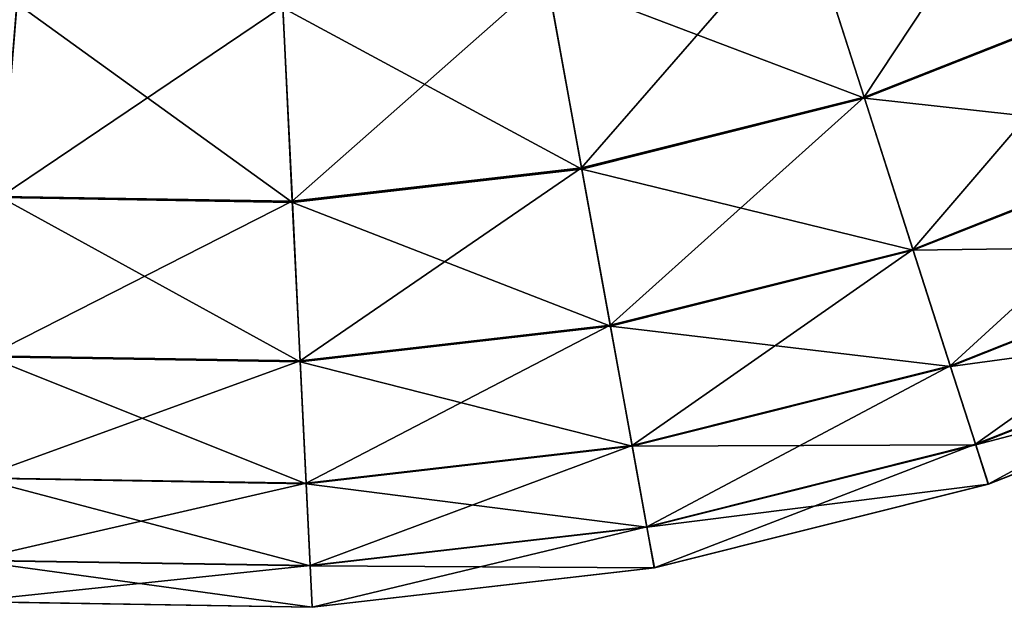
# Model space of a CAD drawing. Extents: x 4.4 to 100, y 4.4 to 100.
# Tile 39 of 85: x 49.3 to 67.2, y 4.4 to 15.1. Entities that reach past the tile are written whole.
import ezdxf

# ---------------------------------------------------------------- set-up
doc = ezdxf.new("R2010")
doc.units = 0
doc.header["$LTSCALE"] = 25.4
doc.layers.get('0').update_dxf_attribs({"color": 13, "linetype": 'CONTINUOUS'})

# ---------------------------------------------------------------- blocks, each defined once
blk = doc.blocks.new('BATON-M-7852_STL_1')
at = {"color": 7}
for p, q in [((64.616, 13.695, 73.678), (63.532, 17.069, 78.55)), ((64.616, 13.695, 73.678), (63.532, 17.069, 78.55)), ((63.539, 17.044, 17.397), (64.622, 13.674, 22.272)), ((63.539, 17.044, 17.397), (64.622, 13.674, 22.272)), ((59.48, 12.408, 73.678), (58.845, 15.894, 78.55)), ((59.48, 12.408, 73.678), (58.845, 15.894, 78.55)), ((58.85, 15.869, 17.397), (59.484, 12.387, 22.272)), ((58.85, 15.869, 17.397), (59.484, 12.387, 22.272)), ((64.616, 13.695, 73.678), (69.54, 15.641, 73.678)), ((64.616, 13.695, 73.678), (69.54, 15.641, 73.678)), ((64.622, 13.674, 22.272), (69.549, 15.622, 22.272)), ((64.622, 13.674, 22.272), (69.549, 15.622, 22.272)), ((54.22, 11.803, 73.678), (54.046, 15.342, 78.55)), ((54.22, 11.803, 73.678), (54.046, 15.342, 78.55)), ((54.047, 15.317, 17.397), (54.221, 11.781, 22.272)), ((54.047, 15.317, 17.397), (54.221, 11.781, 22.272)), ((59.48, 12.408, 73.678), (64.616, 13.695, 73.678)), ((59.48, 12.408, 73.678), (64.616, 13.695, 73.678)), ((59.484, 12.387, 22.272), (64.622, 13.674, 22.272)), ((59.484, 12.387, 22.272), (64.622, 13.674, 22.272)), ((65.505, 10.929, 68.401), (64.616, 13.695, 73.678)), ((65.505, 10.929, 68.401), (64.616, 13.695, 73.678)), ((64.622, 13.674, 22.272), (65.51, 10.913, 27.551)), ((64.622, 13.674, 22.272), (65.51, 10.913, 27.551)), ((65.505, 10.929, 68.401), (70.782, 13.015, 68.401)), ((65.505, 10.929, 68.401), (70.782, 13.015, 68.401)), ((65.51, 10.913, 27.551), (70.789, 13, 27.551)), ((65.51, 10.913, 27.551), (70.789, 13, 27.551)), ((54.22, 11.803, 73.678), (59.48, 12.408, 73.678)), ((54.22, 11.803, 73.678), (59.48, 12.408, 73.678)), ((54.221, 11.781, 22.272), (59.484, 12.387, 22.272)), ((54.221, 11.781, 22.272), (59.484, 12.387, 22.272)), ((60, 9.55, 68.401), (59.48, 12.408, 73.678)), ((60, 9.55, 68.401), (59.48, 12.408, 73.678)), ((59.484, 12.387, 22.272), (60.003, 9.533, 27.551)), ((59.484, 12.387, 22.272), (60.003, 9.533, 27.551)), ((48.924, 11.868, 22.272), (54.221, 11.781, 22.272)), ((48.924, 11.868, 22.272), (54.221, 11.781, 22.272)), ((48.926, 11.889, 73.678), (54.22, 11.803, 73.678)), ((48.926, 11.889, 73.678), (54.22, 11.803, 73.678)), ((54.363, 8.901, 68.401), (54.22, 11.803, 73.678)), ((54.363, 8.901, 68.401), (54.22, 11.803, 73.678)), ((54.221, 11.781, 22.272), (54.363, 8.884, 27.551)), ((54.221, 11.781, 22.272), (54.363, 8.884, 27.551)), ((60, 9.55, 68.401), (65.505, 10.929, 68.401)), ((60, 9.55, 68.401), (65.505, 10.929, 68.401)), ((66.184, 8.815, 62.801), (65.505, 10.929, 68.401)), ((66.184, 8.815, 62.801), (65.505, 10.929, 68.401)), ((66.184, 8.815, 62.801), (71.732, 11.008, 62.801)), ((66.184, 8.815, 62.801), (71.732, 11.008, 62.801)), ((66.188, 8.803, 33.153), (71.737, 10.996, 33.153)), ((66.188, 8.803, 33.153), (71.737, 10.996, 33.153)), ((60.003, 9.533, 27.551), (65.51, 10.913, 27.551)), ((60.003, 9.533, 27.551), (65.51, 10.913, 27.551)), ((65.51, 10.913, 27.551), (66.188, 8.803, 33.153)), ((65.51, 10.913, 27.551), (66.188, 8.803, 33.153)), ((54.363, 8.901, 68.401), (60, 9.55, 68.401)), ((54.363, 8.901, 68.401), (60, 9.55, 68.401)), ((54.363, 8.884, 27.551), (60.003, 9.533, 27.551)), ((54.363, 8.884, 27.551), (60.003, 9.533, 27.551)), ((60.398, 7.365, 62.801), (60, 9.55, 68.401)), ((60.398, 7.365, 62.801), (60, 9.55, 68.401)), ((60.003, 9.533, 27.551), (60.4, 7.353, 33.153)), ((60.003, 9.533, 27.551), (60.4, 7.353, 33.153)), ((66.643, 7.386, 56.966), (72.373, 9.651, 56.966)), ((66.643, 7.386, 56.966), (72.373, 9.651, 56.966)), ((66.646, 7.379, 38.989), (72.377, 9.644, 38.989)), ((66.646, 7.379, 38.989), (72.377, 9.644, 38.989)), ((48.687, 8.977, 27.551), (54.363, 8.884, 27.551)), ((48.687, 8.977, 27.551), (54.363, 8.884, 27.551)), ((48.689, 8.994, 68.401), (54.363, 8.901, 68.401)), ((48.689, 8.994, 68.401), (54.363, 8.901, 68.401)), ((66.875, 6.665, 50.99), (72.698, 8.966, 50.99)), ((66.875, 6.665, 50.99), (72.698, 8.966, 50.99)), ((66.876, 6.662, 44.966), (72.699, 8.964, 44.966)), ((66.876, 6.662, 44.966), (72.699, 8.964, 44.966)), ((54.472, 6.683, 62.801), (54.363, 8.901, 68.401)), ((54.472, 6.683, 62.801), (54.363, 8.901, 68.401)), ((54.363, 8.884, 27.551), (54.472, 6.671, 33.153)), ((54.363, 8.884, 27.551), (54.472, 6.671, 33.153)), ((60.398, 7.365, 62.801), (66.184, 8.815, 62.801)), ((60.398, 7.365, 62.801), (66.184, 8.815, 62.801)), ((60.4, 7.353, 33.153), (66.188, 8.803, 33.153)), ((60.4, 7.353, 33.153), (66.188, 8.803, 33.153)), ((66.643, 7.386, 56.966), (66.184, 8.815, 62.801)), ((66.643, 7.386, 56.966), (66.184, 8.815, 62.801)), ((66.188, 8.803, 33.153), (66.646, 7.379, 38.989)), ((66.188, 8.803, 33.153), (66.646, 7.379, 38.989)), ((54.472, 6.683, 62.801), (60.398, 7.365, 62.801)), ((54.472, 6.683, 62.801), (60.398, 7.365, 62.801)), ((54.472, 6.671, 33.153), (60.4, 7.353, 33.153)), ((54.472, 6.671, 33.153), (60.4, 7.353, 33.153)), ((60.666, 5.888, 56.966), (60.398, 7.365, 62.801)), ((60.666, 5.888, 56.966), (60.398, 7.365, 62.801)), ((60.4, 7.353, 33.153), (60.668, 5.881, 38.989)), ((60.4, 7.353, 33.153), (60.668, 5.881, 38.989)), ((60.666, 5.888, 56.966), (66.643, 7.386, 56.966)), ((60.666, 5.888, 56.966), (66.643, 7.386, 56.966)), ((60.668, 5.881, 38.989), (66.646, 7.379, 38.989)), ((60.668, 5.881, 38.989), (66.646, 7.379, 38.989)), ((66.875, 6.665, 50.99), (66.643, 7.386, 56.966)), ((66.875, 6.665, 50.99), (66.643, 7.386, 56.966)), ((66.646, 7.379, 38.989), (66.876, 6.662, 44.966)), ((66.646, 7.379, 38.989), (66.876, 6.662, 44.966)), ((48.506, 6.768, 33.153), (54.472, 6.671, 33.153)), ((48.506, 6.768, 33.153), (54.472, 6.671, 33.153)), ((48.507, 6.78, 62.801), (54.472, 6.683, 62.801)), ((48.507, 6.78, 62.801), (54.472, 6.683, 62.801)), ((54.545, 5.184, 56.966), (54.472, 6.683, 62.801)), ((54.545, 5.184, 56.966), (54.472, 6.683, 62.801)), ((54.472, 6.671, 33.153), (54.546, 5.176, 38.989)), ((54.472, 6.671, 33.153), (54.546, 5.176, 38.989)), ((60.802, 5.143, 50.99), (66.875, 6.665, 50.99)), ((60.802, 5.143, 50.99), (66.875, 6.665, 50.99)), ((60.803, 5.141, 44.966), (66.876, 6.662, 44.966)), ((60.803, 5.141, 44.966), (66.876, 6.662, 44.966)), ((66.876, 6.662, 44.966), (66.875, 6.665, 50.99)), ((66.876, 6.662, 44.966), (66.875, 6.665, 50.99)), ((54.545, 5.184, 56.966), (60.666, 5.888, 56.966)), ((54.545, 5.184, 56.966), (60.666, 5.888, 56.966)), ((54.546, 5.176, 38.989), (60.668, 5.881, 38.989)), ((54.546, 5.176, 38.989), (60.668, 5.881, 38.989)), ((60.802, 5.143, 50.99), (60.666, 5.888, 56.966)), ((60.802, 5.143, 50.99), (60.666, 5.888, 56.966)), ((60.668, 5.881, 38.989), (60.803, 5.141, 44.966)), ((60.668, 5.881, 38.989), (60.803, 5.141, 44.966)), ((48.384, 5.277, 38.989), (54.546, 5.176, 38.989)), ((48.384, 5.277, 38.989), (54.546, 5.176, 38.989)), ((48.385, 5.284, 56.966), (54.545, 5.184, 56.966)), ((48.385, 5.284, 56.966), (54.545, 5.184, 56.966)), ((54.583, 4.427, 50.99), (54.545, 5.184, 56.966)), ((54.583, 4.427, 50.99), (54.545, 5.184, 56.966)), ((54.546, 5.176, 38.989), (54.583, 4.425, 44.966)), ((54.546, 5.176, 38.989), (54.583, 4.425, 44.966)), ((54.583, 4.427, 50.99), (60.802, 5.143, 50.99)), ((54.583, 4.427, 50.99), (60.802, 5.143, 50.99)), ((54.583, 4.425, 44.966), (60.803, 5.141, 44.966)), ((54.583, 4.425, 44.966), (60.803, 5.141, 44.966)), ((60.803, 5.141, 44.966), (60.802, 5.143, 50.99)), ((60.803, 5.141, 44.966), (60.802, 5.143, 50.99)), ((48.323, 4.529, 50.99), (54.583, 4.427, 50.99)), ((48.323, 4.529, 50.99), (54.583, 4.427, 50.99)), ((48.323, 4.527, 44.966), (54.583, 4.425, 44.966)), ((48.323, 4.527, 44.966), (54.583, 4.425, 44.966)), ((54.583, 4.425, 44.966), (54.583, 4.427, 50.99)), ((54.583, 4.425, 44.966), (54.583, 4.427, 50.99))]:
    blk.add_line(p, q, dxfattribs=at)
mesh = blk.add_polyface(dxfattribs=at)
corners = [(68.025, 18.844, 78.55), (64.616, 13.695, 73.678), (69.54, 15.641, 73.678), (63.532, 17.069, 78.55)]
mesh.append_faces([[corners[k] for k in face] for face in [(0, 1, 2), (1, 0, 3)]], dxfattribs={"vtx0": -1, "color": 7})
mesh = blk.add_polyface(dxfattribs=at)
corners = [(69.549, 15.622, 22.272), (63.539, 17.044, 17.397), (68.035, 18.821, 17.397), (64.622, 13.674, 22.272)]
mesh.append_faces([[corners[k] for k in face] for face in [(0, 1, 2), (1, 0, 3)]], dxfattribs={"vtx0": -1, "color": 7})
mesh = blk.add_polyface(dxfattribs=at)
corners = [(63.532, 17.069, 78.55), (59.48, 12.408, 73.678), (64.616, 13.695, 73.678), (58.845, 15.894, 78.55)]
mesh.append_faces([[corners[k] for k in face] for face in [(0, 1, 2), (1, 0, 3)]], dxfattribs={"vtx0": -1, "color": 7})
mesh = blk.add_polyface(dxfattribs=at)
corners = [(64.622, 13.674, 22.272), (58.85, 15.869, 17.397), (63.539, 17.044, 17.397), (59.484, 12.387, 22.272)]
mesh.append_faces([[corners[k] for k in face] for face in [(0, 1, 2), (1, 0, 3)]], dxfattribs={"vtx0": -1, "color": 7})
mesh = blk.add_polyface(dxfattribs=at)
corners = [(58.845, 15.894, 78.55), (54.22, 11.803, 73.678), (59.48, 12.408, 73.678), (54.046, 15.342, 78.55)]
mesh.append_faces([[corners[k] for k in face] for face in [(0, 1, 2), (1, 0, 3)]], dxfattribs={"vtx0": -1, "color": 7})
mesh = blk.add_polyface(dxfattribs=at)
corners = [(59.484, 12.387, 22.272), (54.047, 15.317, 17.397), (58.85, 15.869, 17.397), (54.221, 11.781, 22.272)]
mesh.append_faces([[corners[k] for k in face] for face in [(0, 1, 2), (1, 0, 3)]], dxfattribs={"vtx0": -1, "color": 7})
mesh = blk.add_polyface(dxfattribs=at)
corners = [(69.54, 15.641, 73.678), (65.505, 10.929, 68.401), (70.782, 13.015, 68.401), (64.616, 13.695, 73.678)]
mesh.append_faces([[corners[k] for k in face] for face in [(0, 1, 2), (1, 0, 3)]], dxfattribs={"vtx0": -1, "color": 7})
mesh = blk.add_polyface(dxfattribs=at)
corners = [(70.789, 13, 27.551), (64.622, 13.674, 22.272), (69.549, 15.622, 22.272), (65.51, 10.913, 27.551)]
mesh.append_faces([[corners[k] for k in face] for face in [(0, 1, 2), (1, 0, 3)]], dxfattribs={"vtx0": -1, "color": 7})
mesh = blk.add_polyface(dxfattribs=at)
corners = [(54.046, 15.342, 78.55), (48.926, 11.889, 73.678), (54.22, 11.803, 73.678), (49.215, 15.421, 78.55)]
mesh.append_faces([[corners[k] for k in face] for face in [(0, 1, 2), (1, 0, 3)]], dxfattribs={"vtx0": -1, "color": 7})
mesh = blk.add_polyface(dxfattribs=at)
corners = [(54.221, 11.781, 22.272), (49.213, 15.395, 17.397), (54.047, 15.317, 17.397), (48.924, 11.868, 22.272)]
mesh.append_faces([[corners[k] for k in face] for face in [(0, 1, 2), (1, 0, 3)]], dxfattribs={"vtx0": -1, "color": 7})
mesh = blk.add_polyface(dxfattribs=at)
corners = [(64.616, 13.695, 73.678), (60, 9.55, 68.401), (65.505, 10.929, 68.401), (59.48, 12.408, 73.678)]
mesh.append_faces([[corners[k] for k in face] for face in [(0, 1, 2), (1, 0, 3)]], dxfattribs={"vtx0": -1, "color": 7})
mesh = blk.add_polyface(dxfattribs=at)
corners = [(65.51, 10.913, 27.551), (59.484, 12.387, 22.272), (64.622, 13.674, 22.272), (60.003, 9.533, 27.551)]
mesh.append_faces([[corners[k] for k in face] for face in [(0, 1, 2), (1, 0, 3)]], dxfattribs={"vtx0": -1, "color": 7})
mesh = blk.add_polyface(dxfattribs=at)
corners = [(70.782, 13.015, 68.401), (66.184, 8.815, 62.801), (71.732, 11.008, 62.801), (65.505, 10.929, 68.401)]
mesh.append_faces([[corners[k] for k in face] for face in [(0, 1, 2), (1, 0, 3)]], dxfattribs={"vtx0": -1, "color": 7})
mesh = blk.add_polyface(dxfattribs=at)
corners = [(71.737, 10.996, 33.153), (65.51, 10.913, 27.551), (70.789, 13, 27.551), (66.188, 8.803, 33.153)]
mesh.append_faces([[corners[k] for k in face] for face in [(0, 1, 2), (1, 0, 3)]], dxfattribs={"vtx0": -1, "color": 7})
mesh = blk.add_polyface(dxfattribs=at)
corners = [(59.48, 12.408, 73.678), (54.363, 8.901, 68.401), (60, 9.55, 68.401), (54.22, 11.803, 73.678)]
mesh.append_faces([[corners[k] for k in face] for face in [(0, 1, 2), (1, 0, 3)]], dxfattribs={"vtx0": -1, "color": 7})
mesh = blk.add_polyface(dxfattribs=at)
corners = [(60.003, 9.533, 27.551), (54.221, 11.781, 22.272), (59.484, 12.387, 22.272), (54.363, 8.884, 27.551)]
mesh.append_faces([[corners[k] for k in face] for face in [(0, 1, 2), (1, 0, 3)]], dxfattribs={"vtx0": -1, "color": 7})
mesh = blk.add_polyface(dxfattribs=at)
corners = [(54.363, 8.884, 27.551), (48.924, 11.868, 22.272), (54.221, 11.781, 22.272), (48.687, 8.977, 27.551)]
mesh.append_faces([[corners[k] for k in face] for face in [(0, 1, 2), (1, 0, 3)]], dxfattribs={"vtx0": -1, "color": 7})
mesh = blk.add_polyface(dxfattribs=at)
corners = [(54.22, 11.803, 73.678), (48.689, 8.994, 68.401), (54.363, 8.901, 68.401), (48.926, 11.889, 73.678)]
mesh.append_faces([[corners[k] for k in face] for face in [(0, 1, 2), (1, 0, 3)]], dxfattribs={"vtx0": -1, "color": 7})
mesh = blk.add_polyface(dxfattribs=at)
corners = [(65.505, 10.929, 68.401), (60.398, 7.365, 62.801), (66.184, 8.815, 62.801), (60, 9.55, 68.401)]
mesh.append_faces([[corners[k] for k in face] for face in [(0, 1, 2), (1, 0, 3)]], dxfattribs={"vtx0": -1, "color": 7})
mesh = blk.add_polyface(dxfattribs=at)
corners = [(71.732, 11.008, 62.801), (66.643, 7.386, 56.966), (72.373, 9.651, 56.966), (66.184, 8.815, 62.801)]
mesh.append_faces([[corners[k] for k in face] for face in [(0, 1, 2), (1, 0, 3)]], dxfattribs={"vtx0": -1, "color": 7})
mesh = blk.add_polyface(dxfattribs=at)
corners = [(72.377, 9.644, 38.989), (66.188, 8.803, 33.153), (71.737, 10.996, 33.153), (66.646, 7.379, 38.989)]
mesh.append_faces([[corners[k] for k in face] for face in [(0, 1, 2), (1, 0, 3)]], dxfattribs={"vtx0": -1, "color": 7})
mesh = blk.add_polyface(dxfattribs=at)
corners = [(66.188, 8.803, 33.153), (60.003, 9.533, 27.551), (65.51, 10.913, 27.551), (60.4, 7.353, 33.153)]
mesh.append_faces([[corners[k] for k in face] for face in [(0, 1, 2), (1, 0, 3)]], dxfattribs={"vtx0": -1, "color": 7})
mesh = blk.add_polyface(dxfattribs=at)
corners = [(60, 9.55, 68.401), (54.472, 6.683, 62.801), (60.398, 7.365, 62.801), (54.363, 8.901, 68.401)]
mesh.append_faces([[corners[k] for k in face] for face in [(0, 1, 2), (1, 0, 3)]], dxfattribs={"vtx0": -1, "color": 7})
mesh = blk.add_polyface(dxfattribs=at)
corners = [(60.4, 7.353, 33.153), (54.363, 8.884, 27.551), (60.003, 9.533, 27.551), (54.472, 6.671, 33.153)]
mesh.append_faces([[corners[k] for k in face] for face in [(0, 1, 2), (1, 0, 3)]], dxfattribs={"vtx0": -1, "color": 7})
mesh = blk.add_polyface(dxfattribs=at)
corners = [(72.373, 9.651, 56.966), (66.875, 6.665, 50.99), (72.698, 8.966, 50.99), (66.643, 7.386, 56.966)]
mesh.append_faces([[corners[k] for k in face] for face in [(0, 1, 2), (1, 0, 3)]], dxfattribs={"vtx0": -1, "color": 7})
mesh = blk.add_polyface(dxfattribs=at)
corners = [(72.699, 8.964, 44.966), (66.646, 7.379, 38.989), (72.377, 9.644, 38.989), (66.876, 6.662, 44.966)]
mesh.append_faces([[corners[k] for k in face] for face in [(0, 1, 2), (1, 0, 3)]], dxfattribs={"vtx0": -1, "color": 7})
mesh = blk.add_polyface(dxfattribs=at)
corners = [(54.472, 6.671, 33.153), (48.687, 8.977, 27.551), (54.363, 8.884, 27.551), (48.506, 6.768, 33.153)]
mesh.append_faces([[corners[k] for k in face] for face in [(0, 1, 2), (1, 0, 3)]], dxfattribs={"vtx0": -1, "color": 7})
mesh = blk.add_polyface(dxfattribs=at)
corners = [(54.363, 8.901, 68.401), (48.507, 6.78, 62.801), (54.472, 6.683, 62.801), (48.689, 8.994, 68.401)]
mesh.append_faces([[corners[k] for k in face] for face in [(0, 1, 2), (1, 0, 3)]], dxfattribs={"vtx0": -1, "color": 7})
mesh = blk.add_polyface(dxfattribs=at)
corners = [(72.698, 8.966, 50.99), (66.876, 6.662, 44.966), (72.699, 8.964, 44.966), (66.875, 6.665, 50.99)]
mesh.append_faces([[corners[k] for k in face] for face in [(0, 1, 2), (1, 0, 3)]], dxfattribs={"vtx0": -1, "color": 7})
mesh = blk.add_polyface(dxfattribs=at)
corners = [(66.184, 8.815, 62.801), (60.666, 5.888, 56.966), (66.643, 7.386, 56.966), (60.398, 7.365, 62.801)]
mesh.append_faces([[corners[k] for k in face] for face in [(0, 1, 2), (1, 0, 3)]], dxfattribs={"vtx0": -1, "color": 7})
mesh = blk.add_polyface(dxfattribs=at)
corners = [(66.646, 7.379, 38.989), (60.4, 7.353, 33.153), (66.188, 8.803, 33.153), (60.668, 5.881, 38.989)]
mesh.append_faces([[corners[k] for k in face] for face in [(0, 1, 2), (1, 0, 3)]], dxfattribs={"vtx0": -1, "color": 7})
mesh = blk.add_polyface(dxfattribs=at)
corners = [(60.398, 7.365, 62.801), (54.545, 5.184, 56.966), (60.666, 5.888, 56.966), (54.472, 6.683, 62.801)]
mesh.append_faces([[corners[k] for k in face] for face in [(0, 1, 2), (1, 0, 3)]], dxfattribs={"vtx0": -1, "color": 7})
mesh = blk.add_polyface(dxfattribs=at)
corners = [(60.668, 5.881, 38.989), (54.472, 6.671, 33.153), (60.4, 7.353, 33.153), (54.546, 5.176, 38.989)]
mesh.append_faces([[corners[k] for k in face] for face in [(0, 1, 2), (1, 0, 3)]], dxfattribs={"vtx0": -1, "color": 7})
mesh = blk.add_polyface(dxfattribs=at)
corners = [(66.643, 7.386, 56.966), (60.802, 5.143, 50.99), (66.875, 6.665, 50.99), (60.666, 5.888, 56.966)]
mesh.append_faces([[corners[k] for k in face] for face in [(0, 1, 2), (1, 0, 3)]], dxfattribs={"vtx0": -1, "color": 7})
mesh = blk.add_polyface(dxfattribs=at)
corners = [(66.876, 6.662, 44.966), (60.668, 5.881, 38.989), (66.646, 7.379, 38.989), (60.803, 5.141, 44.966)]
mesh.append_faces([[corners[k] for k in face] for face in [(0, 1, 2), (1, 0, 3)]], dxfattribs={"vtx0": -1, "color": 7})
mesh = blk.add_polyface(dxfattribs=at)
corners = [(54.546, 5.176, 38.989), (48.506, 6.768, 33.153), (54.472, 6.671, 33.153), (48.384, 5.277, 38.989)]
mesh.append_faces([[corners[k] for k in face] for face in [(0, 1, 2), (1, 0, 3)]], dxfattribs={"vtx0": -1, "color": 7})
mesh = blk.add_polyface(dxfattribs=at)
corners = [(54.472, 6.683, 62.801), (48.385, 5.284, 56.966), (54.545, 5.184, 56.966), (48.507, 6.78, 62.801)]
mesh.append_faces([[corners[k] for k in face] for face in [(0, 1, 2), (1, 0, 3)]], dxfattribs={"vtx0": -1, "color": 7})
mesh = blk.add_polyface(dxfattribs=at)
corners = [(66.875, 6.665, 50.99), (60.803, 5.141, 44.966), (66.876, 6.662, 44.966), (60.802, 5.143, 50.99)]
mesh.append_faces([[corners[k] for k in face] for face in [(0, 1, 2), (1, 0, 3)]], dxfattribs={"vtx0": -1, "color": 7})
mesh = blk.add_polyface(dxfattribs=at)
corners = [(60.666, 5.888, 56.966), (54.583, 4.427, 50.99), (60.802, 5.143, 50.99), (54.545, 5.184, 56.966)]
mesh.append_faces([[corners[k] for k in face] for face in [(0, 1, 2), (1, 0, 3)]], dxfattribs={"vtx0": -1, "color": 7})
mesh = blk.add_polyface(dxfattribs=at)
corners = [(60.803, 5.141, 44.966), (54.546, 5.176, 38.989), (60.668, 5.881, 38.989), (54.583, 4.425, 44.966)]
mesh.append_faces([[corners[k] for k in face] for face in [(0, 1, 2), (1, 0, 3)]], dxfattribs={"vtx0": -1, "color": 7})
mesh = blk.add_polyface(dxfattribs=at)
corners = [(54.545, 5.184, 56.966), (48.323, 4.529, 50.99), (54.583, 4.427, 50.99), (48.385, 5.284, 56.966)]
mesh.append_faces([[corners[k] for k in face] for face in [(0, 1, 2), (1, 0, 3)]], dxfattribs={"vtx0": -1, "color": 7})
mesh = blk.add_polyface(dxfattribs=at)
corners = [(54.583, 4.425, 44.966), (48.384, 5.277, 38.989), (54.546, 5.176, 38.989), (48.323, 4.527, 44.966)]
mesh.append_faces([[corners[k] for k in face] for face in [(0, 1, 2), (1, 0, 3)]], dxfattribs={"vtx0": -1, "color": 7})
mesh = blk.add_polyface(dxfattribs=at)
corners = [(60.802, 5.143, 50.99), (54.583, 4.425, 44.966), (60.803, 5.141, 44.966), (54.583, 4.427, 50.99)]
mesh.append_faces([[corners[k] for k in face] for face in [(0, 1, 2), (1, 0, 3)]], dxfattribs={"vtx0": -1, "color": 7})
mesh = blk.add_polyface(dxfattribs=at)
corners = [(54.583, 4.427, 50.99), (48.323, 4.527, 44.966), (54.583, 4.425, 44.966), (48.323, 4.529, 50.99)]
mesh.append_faces([[corners[k] for k in face] for face in [(0, 1, 2), (1, 0, 3)]], dxfattribs={"vtx0": -1, "color": 7})

msp = doc.modelspace()

# ---------------------------------------------------------------- block references
at = {"color": 0}
msp.add_blockref('BATON-M-7852_STL_1', (0, 0), dxfattribs=at)

doc.saveas('drawing.dxf')
